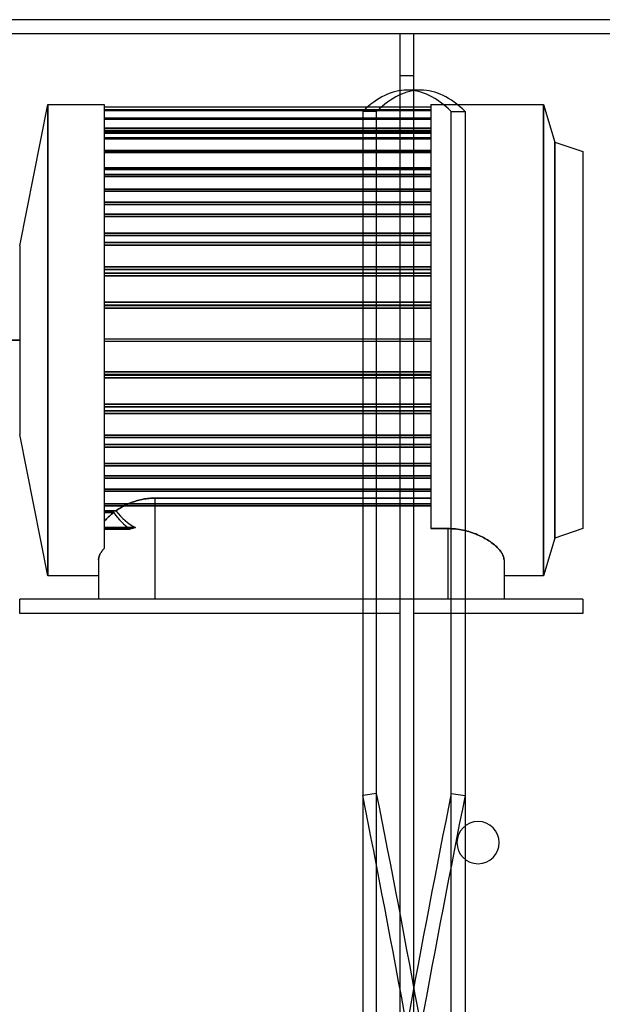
# Model space of a CAD drawing. Header units: millimetres. Extents: x -315 to 376, y -690 to 690.
# Tile 19 of 20: x -77 to 130, y 340 to 690. Entities that reach past the tile are written whole.
import ezdxf

# ---------------------------------------------------------------- set-up
doc = ezdxf.new("R2010")
doc.units = ezdxf.units.MM
doc.layers.add('MAIN-1', color=7, linetype='Continuous')
doc.layers.add('MAIN-2', color=7, linetype='Continuous')

msp = doc.modelspace()

# ---------------------------------------------------------------- linework, layer by layer
at = {"layer": 'MAIN-1'}
for p, q in [((200, 690), (-200, 690)), ((81.39, 403.42), (81.39, 391.58))]:
    msp.add_line(p, q, dxfattribs=at)
for start, end in [(0, 180), (180, 0)]:
    msp.add_arc((86, 397.5), 7.5, start, end, dxfattribs=at)
at = {"layer": 'MAIN-2'}
for p, q in [((58.2, 685), (-195, 685)), ((63.2, 685), (58.2, 685)), ((58.2, 685), (58.2, -685)), ((58.2, 685), (58.2, 685)), ((63.2, 685), (63.2, 685)), ((63.2, -685), (63.2, 685)), ((195, 685), (63.2, 685)), ((63.2, 670), (58.2, 670)), ((65.67, 665), (60.73, 665)), ((-76.8, 609.62), (-66.8, 659.88)), ((-66.8, 659.88), (-46.8, 659.88)), ((-66.8, 659.88), (-66.8, 492.37)), ((-66.8, 492.37), (-66.8, 659.88)), ((-46.8, 659.88), (-46.8, 501.99)), ((-46.8, 658.88), (-46.8, 658.88)), ((69.2, 658.88), (-46.8, 658.88)), ((69.2, 657.93), (-46.8, 657.93)), ((-46.8, 657.93), (69.2, 657.93)), ((69.2, 659.88), (109.2, 659.88)), ((69.2, 659.88), (69.2, 509.12)), ((69.2, 658.88), (69.2, 658.88)), ((109.2, 659.88), (113.2, 646.47)), ((109.2, 659.88), (109.2, 492.37)), ((109.2, 492.37), (109.2, 659.88)), ((-46.8, 657.78), (69.2, 657.78)), ((69.2, 657.78), (-46.8, 657.78)), ((69.2, 654.98), (-46.8, 654.98)), ((-46.8, 654.98), (69.2, 654.98)), ((-46.8, 654.67), (69.2, 654.67)), ((69.2, 654.67), (-46.8, 654.67)), ((45.01, 657.36), (45.01, 134.01)), ((49.95, 657.36), (45.01, 657.36)), ((49.95, 134.01), (49.95, 657.36)), ((76.45, 134.01), (76.45, 657.36)), ((76.45, 657.36), (81.39, 657.36)), ((81.39, 657.36), (81.39, 403.42)), ((-46.8, 651.5), (69.2, 651.5)), ((69.2, 651.5), (-46.8, 651.5)), ((69.2, 650.65), (-46.8, 650.65)), ((-46.8, 650.65), (69.2, 650.65)), ((-46.8, 650.49), (69.2, 650.49)), ((69.2, 650.49), (-46.8, 650.49)), ((69.2, 650.08), (-46.8, 650.08)), ((-46.8, 650.08), (69.2, 650.08)), ((-46.8, 649.63), (69.2, 649.63)), ((69.2, 649.63), (-46.8, 649.63)), ((69.2, 647.96), (-46.8, 647.96)), ((-46.8, 647.96), (69.2, 647.96)), ((-46.8, 647.65), (69.2, 647.65)), ((69.2, 647.65), (-46.8, 647.65)), ((113.2, 646.47), (113.2, 505.77)), ((113.2, 505.77), (113.2, 646.47)), ((113.2, 646.47), (123.2, 643.12)), ((69.2, 643.51), (-46.8, 643.51)), ((-46.8, 643.51), (69.2, 643.51)), ((69.2, 643.37), (-46.8, 643.37)), ((-46.8, 643.37), (69.2, 643.37)), ((-46.8, 643.06), (69.2, 643.06)), ((69.2, 643.06), (-46.8, 643.06)), ((-46.8, 642.78), (69.2, 642.78)), ((69.2, 642.78), (-46.8, 642.78)), ((123.2, 643.12), (123.2, 509.12)), ((69.2, 637.4), (-46.8, 637.4)), ((-46.8, 637.4), (69.2, 637.4)), ((-46.8, 636.81), (69.2, 636.81)), ((69.2, 636.81), (-46.8, 636.81)), ((69.2, 634.99), (-46.8, 634.99)), ((-46.8, 634.99), (69.2, 634.99)), ((-46.8, 634.28), (69.2, 634.28)), ((69.2, 634.28), (-46.8, 634.28)), ((69.2, 629.78), (-46.8, 629.78)), ((-46.8, 629.78), (69.2, 629.78)), ((-46.8, 629.07), (69.2, 629.07)), ((69.2, 629.07), (-46.8, 629.07)), ((69.2, 625.17), (-46.8, 625.17)), ((-46.8, 625.17), (69.2, 625.17)), ((-46.8, 624.36), (69.2, 624.36)), ((69.2, 624.36), (-46.8, 624.36)), ((69.2, 620.83), (-46.8, 620.83)), ((-46.8, 620.83), (69.2, 620.83)), ((-46.8, 620.02), (69.2, 620.02)), ((69.2, 620.02), (-46.8, 620.02)), ((69.2, 614.14), (-46.8, 614.14)), ((-46.8, 614.14), (69.2, 614.14)), ((-46.8, 613.25), (69.2, 613.25)), ((69.2, 613.25), (-46.8, 613.25)), ((-76.8, 609.62), (-76.8, 542.62)), ((69.2, 610.79), (-46.8, 610.79)), ((-46.8, 610.79), (69.2, 610.79)), ((-46.8, 609.9), (69.2, 609.9)), ((69.2, 609.9), (-46.8, 609.9)), ((69.2, 602.17), (-46.8, 602.17)), ((-46.8, 602.17), (69.2, 602.17)), ((-46.8, 601.22), (69.2, 601.22)), ((69.2, 601.22), (-46.8, 601.22)), ((69.2, 599.89), (-46.8, 599.89)), ((-46.8, 599.89), (69.2, 599.89)), ((-46.8, 598.94), (69.2, 598.94)), ((69.2, 598.94), (-46.8, 598.94)), ((69.2, 589.56), (-46.8, 589.56)), ((-46.8, 589.56), (69.2, 589.56)), ((-46.8, 588.58), (69.2, 588.58)), ((69.2, 588.58), (-46.8, 588.58)), ((69.2, 588.41), (-46.8, 588.41)), ((-46.8, 588.41), (69.2, 588.41)), ((-46.8, 587.42), (69.2, 587.42)), ((69.2, 587.42), (-46.8, 587.42)), ((-76.8, 576.12), (-145, 576.12)), ((-145, 576.12), (-76.8, 576.12)), ((-46.8, 576.62), (-46.8, 576.62)), ((-46.8, 576.62), (-46.8, 576.62)), ((-46.8, 576.62), (69.2, 576.62)), ((-46.8, 575.62), (-46.8, 575.62)), ((-46.8, 575.62), (-46.8, 575.62)), ((69.2, 575.62), (-46.8, 575.62)), ((69.2, 576.62), (69.2, 576.62)), ((69.2, 576.62), (69.2, 576.62)), ((69.2, 575.62), (69.2, 575.62)), ((69.2, 575.62), (69.2, 575.62)), ((69.2, 564.83), (-46.8, 564.83)), ((-46.8, 564.83), (69.2, 564.83)), ((-46.8, 563.84), (69.2, 563.84)), ((69.2, 563.84), (-46.8, 563.84)), ((69.2, 563.67), (-46.8, 563.67)), ((-46.8, 563.67), (69.2, 563.67)), ((-46.8, 562.69), (69.2, 562.69)), ((69.2, 562.69), (-46.8, 562.69)), ((69.2, 553.31), (-46.8, 553.31)), ((-46.8, 553.31), (69.2, 553.31)), ((-46.8, 552.36), (69.2, 552.36)), ((69.2, 552.36), (-46.8, 552.36)), ((69.2, 551.03), (-46.8, 551.03)), ((-46.8, 551.03), (69.2, 551.03)), ((-46.8, 550.08), (69.2, 550.08)), ((69.2, 550.08), (-46.8, 550.08)), ((-66.8, 492.37), (-76.8, 542.62)), ((69.2, 542.35), (-46.8, 542.35)), ((-46.8, 542.35), (69.2, 542.35)), ((-46.8, 541.46), (69.2, 541.46)), ((69.2, 541.46), (-46.8, 541.46)), ((69.2, 539), (-46.8, 539)), ((-46.8, 539), (69.2, 539)), ((-46.8, 538.11), (69.2, 538.11)), ((69.2, 538.11), (-46.8, 538.11)), ((69.2, 532.23), (-46.8, 532.23)), ((-46.8, 532.23), (69.2, 532.23)), ((-46.8, 531.42), (69.2, 531.42)), ((69.2, 531.42), (-46.8, 531.42)), ((69.2, 527.89), (-46.8, 527.89)), ((-46.8, 527.89), (69.2, 527.89)), ((-46.8, 527.08), (69.2, 527.08)), ((69.2, 527.08), (-46.8, 527.08)), ((69.2, 523.18), (-46.8, 523.18)), ((-46.8, 523.18), (69.2, 523.18)), ((-46.8, 522.47), (69.2, 522.47)), ((69.2, 522.47), (-46.8, 522.47)), ((69.2, 517.97), (-46.8, 517.97)), ((-46.8, 517.97), (69.2, 517.97)), ((-37.79, 518.1), (-38.24, 517.91)), ((-38.24, 517.91), (-37.79, 518.1)), ((-37.33, 518.29), (-37.79, 518.1)), ((-37.79, 518.1), (-37.33, 518.29)), ((-36.87, 518.47), (-37.33, 518.29)), ((-37.33, 518.29), (-36.87, 518.47)), ((-36.4, 518.64), (-36.87, 518.47)), ((-36.87, 518.47), (-36.4, 518.64)), ((-35.92, 518.8), (-36.4, 518.64)), ((-36.4, 518.64), (-35.92, 518.8)), ((-35.44, 518.95), (-35.92, 518.8)), ((-35.92, 518.8), (-35.44, 518.95)), ((-34.95, 519.09), (-35.44, 518.95)), ((-35.44, 518.95), (-34.95, 519.09)), ((-34.45, 519.23), (-34.95, 519.09)), ((-34.95, 519.09), (-34.45, 519.23)), ((-33.95, 519.35), (-34.45, 519.23)), ((-34.45, 519.23), (-33.95, 519.35)), ((-33.45, 519.46), (-33.95, 519.35)), ((-33.95, 519.35), (-33.45, 519.46)), ((-32.94, 519.56), (-33.45, 519.46)), ((-33.45, 519.46), (-32.94, 519.56)), ((-32.43, 519.65), (-32.94, 519.56)), ((-32.94, 519.56), (-32.43, 519.65)), ((-31.91, 519.73), (-32.43, 519.65)), ((-32.43, 519.65), (-31.91, 519.73)), ((-31.4, 519.79), (-31.91, 519.73)), ((-31.91, 519.73), (-31.4, 519.79)), ((-30.88, 519.85), (-31.4, 519.79)), ((-31.4, 519.79), (-30.88, 519.85)), ((-30.36, 519.89), (-30.88, 519.85)), ((-30.88, 519.85), (-30.36, 519.89)), ((-29.84, 519.92), (-30.36, 519.89)), ((-30.36, 519.89), (-29.84, 519.92)), ((-29.32, 519.94), (-29.84, 519.92)), ((-29.84, 519.92), (-29.32, 519.94)), ((-28.8, 519.94), (-29.32, 519.94)), ((-29.32, 519.94), (-28.8, 519.94)), ((-28.8, 519.94), (-28.8, 484)), ((69.2, 519.94), (-28.8, 519.94)), ((-28.8, 519.94), (-28.8, 484)), ((-28.8, 519.94), (69.2, 519.94)), ((-46.8, 517.26), (69.2, 517.26)), ((69.2, 517.26), (-46.8, 517.26)), ((-42.62, 515.44), (-46.8, 515.44)), ((-46.8, 515.44), (-42.62, 515.44)), ((-46.8, 514.85), (-43.42, 514.85)), ((-43.42, 514.85), (-46.8, 514.85)), ((-43.82, 514.54), (-44.2, 514.23)), ((-44.2, 514.23), (-43.82, 514.54)), ((-43.42, 514.85), (-43.82, 514.54)), ((-43.82, 514.54), (-43.42, 514.85)), ((-42.27, 515.68), (-42.62, 515.44)), ((-42.62, 515.44), (-42.27, 515.68)), ((-41.91, 515.92), (-42.27, 515.68)), ((-42.27, 515.68), (-41.91, 515.92)), ((-41.54, 516.16), (-41.91, 515.92)), ((-41.91, 515.92), (-41.54, 516.16)), ((-41.16, 516.39), (-41.54, 516.16)), ((-41.54, 516.16), (-41.16, 516.39)), ((-40.77, 516.63), (-41.16, 516.39)), ((-41.16, 516.39), (-40.77, 516.63)), ((-40.37, 516.85), (-40.77, 516.63)), ((-40.77, 516.63), (-40.37, 516.85)), ((-39.96, 517.08), (-40.37, 516.85)), ((-40.37, 516.85), (-39.96, 517.08)), ((-39.54, 517.29), (-39.96, 517.08)), ((-39.96, 517.08), (-39.54, 517.29)), ((-39.12, 517.51), (-39.54, 517.29)), ((-39.54, 517.29), (-39.12, 517.51)), ((-38.68, 517.71), (-39.12, 517.51)), ((-39.12, 517.51), (-38.68, 517.71)), ((-38.24, 517.91), (-38.68, 517.71)), ((-38.68, 517.71), (-38.24, 517.91)), ((-46.53, 511.93), (-46.8, 511.6)), ((-46.8, 511.6), (-46.53, 511.93)), ((-46.24, 512.26), (-46.53, 511.93)), ((-46.53, 511.93), (-46.24, 512.26)), ((-45.94, 512.6), (-46.24, 512.26)), ((-46.24, 512.26), (-45.94, 512.6)), ((-45.62, 512.93), (-45.94, 512.6)), ((-45.94, 512.6), (-45.62, 512.93)), ((-45.28, 513.25), (-45.62, 512.93)), ((-45.62, 512.93), (-45.28, 513.25)), ((-44.94, 513.58), (-45.28, 513.25)), ((-45.28, 513.25), (-44.94, 513.58)), ((-44.57, 513.9), (-44.94, 513.58)), ((-44.94, 513.58), (-44.57, 513.9)), ((-44.2, 514.23), (-44.57, 513.9)), ((-44.57, 513.9), (-44.2, 514.23)), ((-35.64, 509.47), (-46.8, 509.47)), ((-46.8, 509.47), (-35.64, 509.47)), ((-46.8, 508.88), (-37.55, 508.88)), ((-37.55, 508.88), (-46.8, 508.88)), ((69.2, 509.12), (75.2, 509.12)), ((75.2, 509.12), (69.2, 509.12)), ((75.2, 509.12), (75.89, 509.12)), ((75.2, 509.12), (75.2, 484)), ((75.2, 509.12), (75.2, 484)), ((75.89, 509.12), (75.2, 509.12)), ((75.89, 509.12), (76.58, 509.09)), ((76.58, 509.09), (75.89, 509.12)), ((76.58, 509.09), (77.28, 509.04)), ((77.28, 509.04), (76.58, 509.09)), ((77.28, 509.04), (77.97, 508.98)), ((77.97, 508.98), (77.28, 509.04)), ((77.97, 508.98), (78.66, 508.9)), ((78.66, 508.9), (77.97, 508.98)), ((78.66, 508.9), (79.36, 508.8)), ((79.36, 508.8), (78.66, 508.9)), ((79.36, 508.8), (80.04, 508.68)), ((80.04, 508.68), (79.36, 508.8)), ((80.04, 508.68), (80.72, 508.55)), ((80.72, 508.55), (80.04, 508.68)), ((80.72, 508.55), (81.4, 508.4)), ((81.4, 508.4), (80.72, 508.55)), ((81.4, 508.4), (82.06, 508.23)), ((82.06, 508.23), (81.4, 508.4)), ((82.06, 508.23), (82.71, 508.05)), ((82.71, 508.05), (82.06, 508.23)), ((82.71, 508.05), (83.35, 507.86)), ((83.35, 507.86), (82.71, 508.05)), ((83.35, 507.86), (83.98, 507.65)), ((83.98, 507.65), (83.35, 507.86)), ((83.98, 507.65), (84.6, 507.43)), ((84.6, 507.43), (83.98, 507.65)), ((123.2, 509.12), (113.2, 505.77)), ((84.6, 507.43), (85.2, 507.2)), ((85.2, 507.2), (84.6, 507.43)), ((85.2, 507.2), (85.78, 506.96)), ((85.78, 506.96), (85.2, 507.2)), ((85.78, 506.96), (86.35, 506.71)), ((86.35, 506.71), (85.78, 506.96)), ((86.35, 506.71), (86.9, 506.45)), ((86.9, 506.45), (86.35, 506.71)), ((86.9, 506.45), (87.43, 506.19)), ((87.43, 506.19), (86.9, 506.45)), ((87.43, 506.19), (87.94, 505.92)), ((87.94, 505.92), (87.43, 506.19)), ((87.94, 505.92), (88.43, 505.65)), ((88.43, 505.65), (87.94, 505.92)), ((88.43, 505.65), (88.9, 505.38)), ((88.9, 505.38), (88.43, 505.65)), ((88.9, 505.38), (89.36, 505.1)), ((89.36, 505.1), (88.9, 505.38)), ((89.36, 505.1), (89.8, 504.82)), ((89.8, 504.82), (89.36, 505.1)), ((89.8, 504.82), (90.23, 504.53)), ((90.23, 504.53), (89.8, 504.82)), ((90.23, 504.53), (90.64, 504.23)), ((90.64, 504.23), (90.23, 504.53)), ((90.64, 504.23), (91.05, 503.93)), ((91.05, 503.93), (90.64, 504.23)), ((113.2, 505.77), (109.2, 492.37)), ((-48.05, 500.35), (-47.91, 500.58)), ((-47.91, 500.58), (-48.05, 500.35)), ((-47.91, 500.58), (-47.75, 500.81)), ((-47.75, 500.81), (-47.91, 500.58)), ((-47.75, 500.81), (-47.59, 501.05)), ((-47.59, 501.05), (-47.75, 500.81)), ((-47.59, 501.05), (-47.41, 501.28)), ((-47.41, 501.28), (-47.59, 501.05)), ((-47.41, 501.28), (-47.22, 501.52)), ((-47.22, 501.52), (-47.41, 501.28)), ((-47.22, 501.52), (-47.01, 501.75)), ((-47.01, 501.75), (-47.22, 501.52)), ((-47.01, 501.75), (-46.8, 501.99)), ((-46.8, 501.99), (-47.01, 501.75)), ((91.05, 503.93), (91.43, 503.63)), ((91.43, 503.63), (91.05, 503.93)), ((91.43, 503.63), (91.81, 503.32)), ((91.81, 503.32), (91.43, 503.63)), ((91.81, 503.32), (92.16, 503.01)), ((92.16, 503.01), (91.81, 503.32)), ((92.16, 503.01), (92.5, 502.7)), ((92.5, 502.7), (92.16, 503.01)), ((92.5, 502.7), (92.82, 502.39)), ((92.82, 502.39), (92.5, 502.7)), ((92.82, 502.39), (93.12, 502.07)), ((93.12, 502.07), (92.82, 502.39)), ((93.12, 502.07), (93.41, 501.76)), ((93.41, 501.76), (93.12, 502.07)), ((93.41, 501.76), (93.67, 501.45)), ((93.67, 501.45), (93.41, 501.76)), ((93.67, 501.45), (93.91, 501.14)), ((93.91, 501.14), (93.67, 501.45)), ((93.91, 501.14), (94.14, 500.84)), ((94.14, 500.84), (93.91, 501.14)), ((94.14, 500.84), (94.34, 500.53)), ((94.34, 500.53), (94.14, 500.84)), ((94.34, 500.53), (94.52, 500.23)), ((94.52, 500.23), (94.34, 500.53)), ((-48.8, 498.03), (-48.79, 498.22)), ((-48.79, 498.22), (-48.8, 498.03)), ((-48.8, 498.03), (-48.8, 484)), ((-48.79, 498.22), (-48.78, 498.42)), ((-48.78, 498.42), (-48.79, 498.22)), ((-48.78, 498.42), (-48.75, 498.62)), ((-48.75, 498.62), (-48.78, 498.42)), ((-48.75, 498.62), (-48.7, 498.82)), ((-48.7, 498.82), (-48.75, 498.62)), ((-48.7, 498.82), (-48.65, 499.03)), ((-48.65, 499.03), (-48.7, 498.82)), ((-48.65, 499.03), (-48.58, 499.24)), ((-48.58, 499.24), (-48.65, 499.03)), ((-48.58, 499.24), (-48.5, 499.46)), ((-48.5, 499.46), (-48.58, 499.24)), ((-48.5, 499.46), (-48.41, 499.68)), ((-48.41, 499.68), (-48.5, 499.46)), ((-48.41, 499.68), (-48.3, 499.9)), ((-48.3, 499.9), (-48.41, 499.68)), ((-48.3, 499.9), (-48.18, 500.12)), ((-48.18, 500.12), (-48.3, 499.9)), ((-48.18, 500.12), (-48.05, 500.35)), ((-48.05, 500.35), (-48.18, 500.12)), ((94.52, 500.23), (94.68, 499.94)), ((94.68, 499.94), (94.52, 500.23)), ((94.68, 499.94), (94.82, 499.64)), ((94.82, 499.64), (94.68, 499.94)), ((94.82, 499.64), (94.94, 499.36)), ((94.94, 499.36), (94.82, 499.64)), ((94.94, 499.36), (95.03, 499.08)), ((95.03, 499.08), (94.94, 499.36)), ((95.03, 499.08), (95.11, 498.81)), ((95.11, 498.81), (95.03, 499.08)), ((95.11, 498.81), (95.16, 498.54)), ((95.16, 498.54), (95.11, 498.81)), ((95.16, 498.54), (95.19, 498.28)), ((95.19, 498.28), (95.16, 498.54)), ((95.19, 498.28), (95.2, 498.03)), ((95.2, 498.03), (95.19, 498.28)), ((95.2, 498.03), (95.2, 484)), ((-48.8, 492.37), (-66.8, 492.37)), ((109.2, 492.37), (95.2, 492.37)), ((58.2, 484), (-76.8, 484)), ((-76.8, 479), (-76.8, 484)), ((-76.8, 484), (-76.8, 484)), ((-48.8, 484), (-48.8, 484)), ((63.2, 484), (58.2, 484)), ((123.2, 484), (63.2, 484)), ((95.2, 484), (95.2, 484)), ((123.2, 484), (123.2, 479)), ((123.2, 484), (123.2, 484)), ((58.2, 479), (-76.8, 479)), ((-76.8, 479), (-76.8, 479)), ((58.2, 479), (58.2, 479)), ((123.2, 479), (63.2, 479)), ((63.2, 479), (63.2, 479)), ((123.2, 479), (123.2, 479)), ((49.95, 414.98), (45.01, 414.31)), ((45.01, 414.31), (45.01, 152.63)), ((49.95, 153.31), (49.95, 414.98)), ((76.45, 153.31), (76.45, 414.98)), ((76.45, 414.98), (81.39, 414.31)), ((78.5, 397.5), (78.5, 397.5)), ((78.5, 397.5), (78.5, 397.5)), ((93.5, 397.5), (93.5, 397.5)), ((93.5, 397.5), (93.5, 397.5)), ((81.39, 391.58), (81.39, 134.01))]:
    msp.add_line(p, q, dxfattribs=at)
for centre, major_axis, ratio, start_param, end_param in [((60.73, 0), (0, -665), 0.156434, -3.141593, -2.989884), ((65.67, 0), (0, 665), 0.156434, 0, 0.151709), ((60.73, 0), (0, -665), 0.156434, 2.989884, 3.141593), ((65.67, 0), (0, 665), 0.156434, -0.151709, 0), ((-28.8, 533.64), (0, 27.53), 0.726543, 2.321894, 2.688816), ((-28.8, 533.64), (0, -27.53), 0.726543, -0.819699, -0.452776), ((-28.8, 535.34), (0, 27.53), 0.726543, 2.378776, 2.79251), ((-28.8, 535.34), (0, -27.53), 0.726543, -0.762817, -0.349083), ((-28.8, 495.82), (20, 0), 0.726543, 1.919879, 2.023573), ((-28.8, 495.82), (20, 0), 0.726543, 1.919879, 2.023573), ((60.73, 0.34), (-90.37, -658.83), 0.078217, -2.240757, -1.937338), ((60.73, -0.34), (90.37, -658.83), 0.078217, 1.937338, 2.240757), ((65.67, 0.34), (-90.37, 658.83), 0.078217, -1.204254, -0.900836), ((65.67, -0.34), (90.37, 658.83), 0.078217, 0.900836, 1.204254)]:
    msp.add_ellipse(centre, major_axis=major_axis, ratio=ratio, start_param=start_param, end_param=end_param, dxfattribs=at)

doc.saveas('drawing.dxf')
